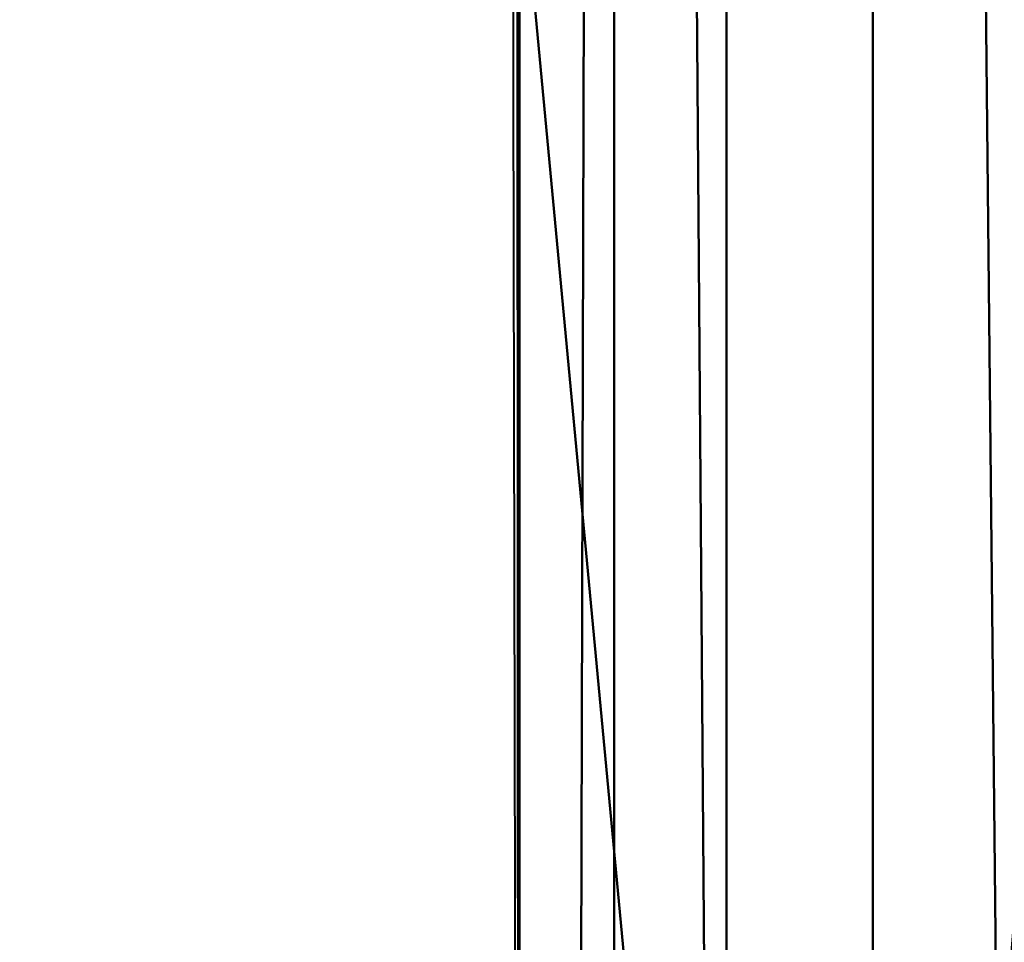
# Model space of a CAD drawing. Header units: millimetres. Extents: x -71 to 26, y -124 to 44.
# Tile 6 of 256: x -22.74 to -19.96, y -36.62 to -34.01. Entities that reach past the tile are written whole.
import ezdxf

# ---------------------------------------------------------------- set-up
doc = ezdxf.new("R2010")
doc.units = ezdxf.units.MM
doc.layers.add('A-GENM', color=13, linetype='Continuous', lineweight=30)

# ---------------------------------------------------------------- blocks, each defined once
blk = doc.blocks.new('FFAS1M_MODEL - FFAS1M_MODEL-3570-View 1')
at = {"layer": 'A-GENM', "lineweight": 40}
mesh = blk.add_polyface(dxfattribs=at)
corners = [(21.329, -100.966, 104.9351), (20.9458, -105.4778, 104.9351), (19.856, -109.5015, 104.9351), (18.1497, -113.0258, 104.9351), (15.9167, -116.0392, 104.9351), (13.2471, -118.5304, 104.9351), (10.2306, -120.4878, 104.9351), (6.9573, -121.9001, 104.9351), (3.5172, -122.7559, 104.9351), (0, -123.0437, 104.9351), (-3.5172, -122.7559, 104.9351), (-6.9573, -121.9001, 104.9351), (-10.2306, -120.4878, 104.9351), (-13.2471, -118.5304, 104.9351), (-15.9167, -116.0392, 104.9351), (-18.1497, -113.0258, 104.9351), (-19.856, -109.5015, 104.9351), (-20.9458, -105.4778, 104.9351), (-21.329, -100.966, 104.9351), (-21.329, -42.873, 104.9351), (-21.329, -2.4281, 104.9351), (-20.6022, 3.0922, 104.9351), (-18.4715, 8.2364, 104.9351), (-15.0819, 12.6538, 104.9351), (-10.6645, 16.0433, 104.9351), (-5.5204, 18.1741, 104.9351), (0, 18.9009, 104.9351), (5.5204, 18.1741, 104.9351), (10.6645, 16.0433, 104.9351), (15.0819, 12.6538, 104.9351), (18.4715, 8.2364, 104.9351), (20.6022, 3.0922, 104.9351), (21.329, -2.4281, 104.9351), (21.329, -42.873, 104.9351)]
mesh.append_faces([[corners[k] for k in face] for face in [(5, 2, 3, 4), (27, 25, 26)]], dxfattribs={"vtx0": -1})
mesh.append_faces([[corners[k] for k in face] for face in [(9, 1, 8)]], dxfattribs={"vtx0": -1, "vtx1": -1})
mesh.append_faces([[corners[k] for k in face] for face in [(17, 10, 11, 16), (30, 22, 23, 29), (28, 24, 25, 27), (29, 23, 24, 28), (17, 0, 1), (22, 30, 31)]], dxfattribs={"vtx0": -1, "vtx2": -1})
mesh.append_faces([[corners[k] for k in face] for face in [(12, 13, 16, 11), (18, 19, 0, 17), (6, 7, 2, 5)]], dxfattribs={"vtx1": -1, "vtx2": -1})
mesh.append_faces([[corners[k] for k in face] for face in [(9, 10, 17, 1)]], dxfattribs={"vtx1": -1, "vtx2": -1, "vtx3": -1})
mesh.append_faces([[corners[k] for k in face] for face in [(20, 21, 32, 33), (21, 22, 31, 32), (19, 20, 33, 0), (7, 8, 1, 2)]], dxfattribs={"vtx1": -1, "vtx3": -1})
mesh.append_faces([[corners[k] for k in face] for face in [(13, 14, 15, 16)]], dxfattribs={"vtx3": -1})
mesh = blk.add_polyface(dxfattribs=at)
corners = [(21.329, -63.2028, 139.9543), (21.329, -71.3983, 139.9543), (21.0487, -73.7299, 139.9543), (20.2516, -75.9007, 139.9543), (19.0034, -77.8804, 139.9543), (17.37, -79.6388, 139.9543), (15.417, -81.1454, 139.9543), (13.2103, -82.3701, 139.9543), (10.8155, -83.2823, 139.9543), (8.2985, -83.8519, 139.9543), (5.7249, -84.0485, 139.9543), (0, -84.0485, 139.9543), (-5.7249, -84.0485, 139.9543), (-8.2985, -83.8519, 139.9543), (-10.8155, -83.2823, 139.9543), (-13.2103, -82.3701, 139.9543), (-15.417, -81.1454, 139.9543), (-17.37, -79.6388, 139.9543), (-19.0034, -77.8804, 139.9543), (-20.2516, -75.9007, 139.9543), (-21.0487, -73.7299, 139.9543), (-21.329, -71.3983, 139.9543), (-21.329, -63.2028, 139.9543), (-21.329, -3.2873, 139.9543), (-20.6022, 2.233, 139.9543), (-18.4715, 7.3772, 139.9543), (-15.0819, 11.7946, 139.9543), (-10.6645, 15.1841, 139.9543), (-5.5204, 17.3149, 139.9543), (0, 18.0417, 139.9543), (5.5204, 17.3149, 139.9543), (10.6645, 15.1841, 139.9543), (15.0819, 11.7946, 139.9543), (18.4715, 7.3772, 139.9543), (20.6022, 2.233, 139.9543), (21.329, -3.2873, 139.9543)]
mesh.append_faces([[corners[k] for k in face] for face in [(21, 19, 20), (30, 28, 29)]], dxfattribs={"vtx0": -1})
mesh.append_faces([[corners[k] for k in face] for face in [(8, 1, 7)]], dxfattribs={"vtx0": -1, "vtx1": -1})
mesh.append_faces([[corners[k] for k in face] for face in [(22, 11, 12, 21), (33, 25, 26, 32), (31, 27, 28, 30), (32, 26, 27, 31), (25, 33, 34)]], dxfattribs={"vtx0": -1, "vtx2": -1})
mesh.append_faces([[corners[k] for k in face] for face in [(21, 17, 18, 19), (21, 12, 13, 14), (21, 14, 15, 16), (1, 5, 6, 7), (1, 3, 4, 5)]], dxfattribs={"vtx0": -1, "vtx3": -1})
mesh.append_faces([[corners[k] for k in face] for face in [(2, 3, 1)]], dxfattribs={"vtx1": -1})
mesh.append_faces([[corners[k] for k in face] for face in [(16, 17, 21), (9, 10, 1, 8)]], dxfattribs={"vtx1": -1, "vtx2": -1})
mesh.append_faces([[corners[k] for k in face] for face in [(22, 23, 0, 11)]], dxfattribs={"vtx1": -1, "vtx2": -1, "vtx3": -1})
mesh.append_faces([[corners[k] for k in face] for face in [(24, 25, 34, 35), (23, 24, 35, 0), (0, 1, 10, 11)]], dxfattribs={"vtx1": -1, "vtx3": -1})
mesh = blk.add_polyface(dxfattribs=at)
corners = [(-21.329, -42.873, 104.9351), (-21.329, -2.4281, 104.9351), (-17.2555, 10.1087, 104.9351), (-6.591, 17.857, 104.9351), (6.591, 17.857, 104.9351), (17.2555, 10.1087, 104.9351), (21.329, -2.4281, 104.9351), (21.329, -42.873, 104.9351)]
mesh.append_faces([[corners[k] for k in face] for face in [(3, 4, 1, 2)]], dxfattribs={"vtx1": -1})
mesh.append_faces([[corners[k] for k in face] for face in [(5, 6, 1, 4)]], dxfattribs={"vtx1": -1, "vtx2": -1})
mesh.append_faces([[corners[k] for k in face] for face in [(6, 7, 0, 1)]], dxfattribs={"vtx3": -1})
mesh = blk.add_polyface(dxfattribs=at)
corners = [(0, -25, 64.5061), (-11.3717, -21.571, 64.5061), (-19.6963, -12.9667, 64.5061), (-22.7433, -1.4926, 64.5061), (-22.5145, -1.7299, 70.2334), (-22.2014, -2.9349, 75.2178), (-21.8432, -6.6931, 79.1879), (-21.5344, -14.5053, 82.24), (-21.3626, -26.9548, 84.6788), (-21.329, -42.873, 86.8559), (-20.4503, -42.873, 84.7346), (-18.329, -42.873, 83.856), (0, -42.873, 83.8559), (0, -34.6837, 82.3281), (0, -28.8068, 79.1942), (0, -25.7767, 74.665), (0.0001, -24.8802, 70.0087), (0, -24.9289, 66.5224), (-13.0479, -21.9777, 77.7425), (-9.1645, -42.873, 83.856), (-8.2823, -23.09, 72.7504), (-19.1904, -12.9551, 74.8795), (-6.5116, -30.3634, 80.9972), (-17.8942, -24.5567, 80.9674), (-19.5202, -31.5916, 82.5653), (-5.9304, -23.8341, 68.2884), (-13.2699, -19.9837, 68.6014), (-21.4148, -8.1581, 71.5132), (-4.5823, -42.873, 83.856), (-4.724, -26.2452, 77.1395), (-20.1014, -14.6019, 78.6323), (-18.2185, -14.6808, 70.0344), (-13.7468, -42.873, 83.856), (-11.6982, -30.8875, 81.8073), (-16.1214, -34.3211, 82.6845), (-21.2198, -7.2296, 64.5061), (-5.6858, -23.2855, 64.5061), (-21.3492, -33.3006, 85.5467), (-16.6435, -19.4128, 78.606), (-20.5558, -21.8448, 81.5371), (-14.6481, -18.5914, 73.0994), (-14.828, -27.6025, 81.2847), (-3.8275, -24.6388, 72.3734), (-21.3462, -8.4702, 75.854), (-20.8513, -10.3269, 67.7784), (-8.6538, -22.942, 66.1551), (-2.9554, -31.1431, 80.9878), (-4.5425, -35.7548, 82.6873), (-7.7888, -35.7212, 82.7525), (-22.1804, -5.9096, 68.2057), (-4.2775, -24.4109, 65.9162), (-2.2911, -42.873, 83.856), (0, -37.9484, 82.9372), (-2.2056, -36.0939, 82.7319), (-13.1716, -25.1513, 80.0542), (-9.8677, -26.6378, 79.7306), (-9.884, -23.3147, 76.2754), (-13.5551, -34.3218, 82.6318), (-11.4556, -42.873, 83.856), (-10.3451, -36.7935, 82.9945), (-18.8139, -14.226, 67.1757), (-15.534, -17.2688, 64.5061), (-16.2916, -17.3333, 67.9273), (-13.7229, -19.8714, 66.132), (-15.7107, -17.619, 70.4471), (-13.0728, -19.9474, 71.0588), (-9.7275, -22.1887, 69.5944), (-11.7373, -21.1483, 73.7363), (-13.4078, -20.2323, 75.401), (-16.5031, -16.963, 75.3624), (-17.8787, -14.8395, 72.8614), (-19.8515, -11.7821, 71.6732), (-7.4841, -26.3475, 78.5412), (-7.2867, -24.637, 76.0906), (-5.3079, -24.7734, 74.556), (-2.6456, -25.8696, 75.5657), (-2.3038, -27.6146, 78.1902), (0, -24.9045, 68.2656), (-2.9429, -24.5476, 69.0509), (-3.4699, -24.5008, 67.2511), (-22.3579, -2.3324, 72.7256), (-22.0302, -5.4951, 73.2626), (-22.1623, -5.3568, 70.8039), (-16.0379, -42.873, 83.856), (-18.3077, -19.2055, 79.4714), (-18.5892, -15.8359, 77.828), (-20.2015, -12.0475, 76.8373), (-21.3147, -10.2448, 78.228), (0, -25.3284, 72.3369), (-6.8734, -42.873, 83.856), (0, -24.9644, 65.5143), (-14.6599, -21.4988, 78.6286), (-9.3484, -30.9752, 81.5978), (-17.6152, -15.1177, 64.5061), (-17.0343, -16.6813, 66.1491), (-13.4528, -19.4199, 64.5061), (-8.6562, -22.8231, 67.7339)]
mesh.append_faces([[corners[k] for k in face] for face in [(10, 37, 9)]], dxfattribs={"vtx0": -1})
mesh.append_faces([[corners[k] for k in face] for face in [(4, 49, 3), (8, 39, 7), (3, 49, 35), (80, 82, 4), (7, 87, 6), (93, 94, 61)]], dxfattribs={"vtx0": -1, "vtx1": -1})
mesh.append_faces([[corners[k] for k in face] for face in [(11, 34, 24), (27, 82, 81), (55, 18, 54), (64, 26, 62), (85, 30, 84), (25, 20, 42), (56, 72, 73), (8, 24, 39), (36, 45, 50), (65, 66, 26), (39, 24, 23), (7, 39, 30), (21, 70, 71), (87, 7, 30), (29, 22, 46), (48, 89, 47), (75, 76, 15), (24, 37, 10), (25, 79, 50), (41, 34, 57), (46, 53, 13), (59, 57, 58), (65, 26, 64), (66, 96, 26), (16, 78, 42), (62, 60, 31), (27, 44, 49), (75, 42, 74), (55, 56, 18), (84, 23, 41), (30, 85, 86), (68, 40, 69), (44, 60, 2), (24, 34, 23), (41, 54, 91), (41, 57, 33), (31, 60, 44), (41, 23, 34), (68, 69, 18), (39, 23, 84), (69, 70, 21), (56, 67, 68), (54, 41, 33), (84, 41, 38), (20, 73, 74), (86, 87, 30), (27, 43, 21), (49, 44, 35), (44, 27, 71), (45, 1, 63), (47, 46, 22), (47, 22, 48), (92, 22, 55), (33, 57, 59), (81, 82, 80), (25, 50, 45), (53, 51, 52), (46, 47, 53), (51, 53, 47), (33, 92, 55), (91, 54, 18), (33, 55, 54), (55, 72, 56), (55, 22, 72), (20, 65, 67), (34, 32, 57), (19, 48, 59), (92, 59, 48), (62, 31, 64), (63, 62, 26), (61, 94, 63), (94, 60, 62), (60, 94, 93), (45, 63, 26), (70, 64, 31), (64, 40, 65), (67, 65, 40), (66, 65, 20), (20, 25, 66), (96, 66, 25), (68, 67, 40), (20, 67, 56), (40, 64, 70), (56, 68, 18), (85, 69, 21), (69, 38, 91), (40, 70, 69), (71, 70, 31), (44, 71, 31), (21, 71, 27), (22, 29, 72), (73, 72, 29), (74, 73, 29), (20, 56, 73), (75, 74, 29), (20, 74, 42), (75, 29, 76), (29, 46, 76), (46, 14, 76), (25, 78, 79), (42, 78, 25), (77, 79, 78), (17, 50, 79), (27, 49, 82), (5, 43, 81), (43, 27, 81), (49, 4, 82), (85, 84, 38), (39, 84, 30), (69, 85, 38), (86, 21, 43), (21, 86, 85), (87, 43, 6), (43, 87, 86), (15, 42, 75), (69, 91, 18), (41, 91, 38), (59, 92, 33), (22, 92, 48), (63, 94, 62), (25, 45, 96), (26, 96, 45)]], dxfattribs={"vtx0": -1, "vtx1": -1, "vtx2": -1})
mesh.append_faces([[corners[k] for k in face] for face in [(44, 2, 35), (50, 0, 36), (78, 16, 77), (53, 52, 13), (57, 32, 58), (48, 19, 89)]], dxfattribs={"vtx0": -1, "vtx2": -1})
mesh.append_faces([[corners[k] for k in face] for face in [(47, 89, 28, 51), (34, 11, 83, 32), (42, 15, 88, 16), (63, 1, 95, 61)]], dxfattribs={"vtx0": -1, "vtx3": -1})
mesh.append_faces([[corners[k] for k in face] for face in [(5, 6, 43), (10, 11, 24), (80, 5, 81), (13, 14, 46), (36, 1, 45), (8, 37, 24), (14, 15, 76), (90, 0, 50, 17), (58, 19, 59), (77, 17, 79), (93, 2, 60)]], dxfattribs={"vtx1": -1, "vtx2": -1})
mesh.append_faces([[corners[k] for k in face] for face in [(51, 12, 52)]], dxfattribs={"vtx2": -1})
mesh = blk.add_polyface(dxfattribs=at)
corners = [(-21.329, -2.4281, 106.8182), (-21.329, -2.4281, 104.9351), (-21.329, -42.873, 104.9351), (-21.329, -100.966, 104.9351), (-21.329, -100.966, 106.8182)]
mesh.append_faces([[corners[k] for k in face] for face in [(0, 1, 2)]], dxfattribs={"vtx2": -1})
mesh.append_faces([[corners[k] for k in face] for face in [(2, 3, 4, 0)]], dxfattribs={"vtx3": -1})
mesh = blk.add_polyface(dxfattribs=at)
corners = [(-21.329, -2.4281, 106.8182), (-21.329, -100.966, 106.8182), (-21.061, -100.966, 107.8182), (-20.3291, -100.966, 108.5502), (-19.329, -100.966, 108.8182), (-19.329, -2.4281, 108.8182), (-20.329, -2.4281, 108.5502), (-21.0611, -2.4281, 107.8182)]
mesh.append_faces([[corners[k] for k in face] for face in [(3, 6, 7)]], dxfattribs={"vtx0": -1, "vtx2": -1})
mesh.append_faces([[corners[k] for k in face] for face in [(5, 6, 4)]], dxfattribs={"vtx1": -1})
mesh.append_faces([[corners[k] for k in face] for face in [(1, 2, 7), (2, 3, 7), (3, 4, 6)]], dxfattribs={"vtx1": -1, "vtx2": -1})
mesh.append_faces([[corners[k] for k in face] for face in [(7, 0, 1)]], dxfattribs={"vtx2": -1})
mesh = blk.add_polyface(dxfattribs=at)
corners = [(-21.329, -3.2873, 141), (-21.329, -3.2873, 139.9543), (-21.329, -63.2028, 139.9543), (-21.329, -63.2028, 141)]
mesh.append_faces([[corners[k] for k in face] for face in [(0, 1, 2, 3)]])
mesh = blk.add_polyface(dxfattribs=at)
corners = [(-19.329, -63.2028, 143), (-19.329, -3.2873, 143), (-20.7432, -3.2873, 142.4142), (-21.329, -3.2873, 141), (-21.329, -63.2028, 141), (-20.7432, -63.2028, 142.4142)]
mesh.append_faces([[corners[k] for k in face] for face in [(0, 1, 2, 5), (3, 4, 5, 2)]], dxfattribs={"vtx2": -1})
mesh = blk.add_polyface(dxfattribs=at)
corners = [(-21.329, -33.7401, 103.9701), (-21.3291, -33.9325, 103.0674), (-21.3291, -33.2169, 102.9983), (-21.3295, -33.3341, 100.1038), (-21.3293, -33.7394, 100.8099), (-21.3293, -33.8822, 100.144), (-21.3301, -33.7419, 96.4196), (-21.33, -34.1238, 95.9626), (-21.3304, -33.5378, 95.6715), (-21.3308, -33.3422, 94.9205), (-21.3302, -34.0433, 95.213), (-21.3335, -33.6595, 88.1323), (-21.3326, -34.3487, 88.0036), (-21.3338, -33.8067, 87.4075), (-21.3312, -34.2925, 91.042), (-21.3319, -33.6604, 90.9805), (-21.3313, -33.9819, 91.7048), (-21.3307, -33.767, 94.3116), (-21.3296, -33.9366, 98.2865), (-21.3297, -33.5599, 98.5476), (-21.3294, -34.2616, 98.8163), (-21.3291, -34.2173, 102.3416), (-21.3291, -33.8062, 102.4499), (-21.329, -33.8793, 104.9351), (-21.329, -34.2518, 104.9351), (-21.329, -33.3953, 104.309), (-21.3292, -34.3076, 100.7294), (-21.3292, -33.5649, 101.6598), (-21.3291, -34.156, 101.4948), (-21.3296, -33.5292, 99.4752), (-21.3294, -34.0549, 99.3709), (-21.3302, -34.2039, 94.6967), (-21.3296, -34.2487, 97.3902), (-21.33, -33.6473, 97.2096), (-21.3327, -33.9322, 88.7325), (-21.331, -33.9413, 92.7594), (-21.331, -34.1377, 92.2886), (-21.3316, -33.5921, 92.0559), (-21.3349, -33.6399, 86.4444), (-21.3337, -34.3545, 86.4343), (-21.3349, -34.0022, 85.6937), (-21.3331, -34.4007, 87.1953), (-21.3374, -33.4492, 85.6124), (-21.3317, -33.157, 92.8841), (-21.3308, -33.8185, 93.5909), (-21.3315, -34.2947, 90.3786), (-21.3326, -33.4296, 90.0743), (-21.3327, -33.7184, 89.2333), (-21.3321, -34.0024, 89.8097), (-21.3292, -33.362, 102.3076)]
mesh.append_faces([[corners[k] for k in face] for face in [(0, 1, 2), (3, 4, 5), (6, 7, 8), (9, 8, 10), (11, 12, 13), (14, 15, 16), (9, 10, 17), (18, 19, 20), (1, 21, 22), (25, 23, 0), (26, 5, 4), (27, 21, 28), (27, 28, 4), (29, 5, 30), (19, 29, 30), (19, 30, 20), (8, 7, 10), (31, 17, 10), (32, 6, 33), (18, 32, 33), (34, 12, 11), (35, 36, 37), (38, 39, 40), (41, 38, 13), (37, 36, 16), (43, 44, 35), (15, 45, 46), (47, 46, 48), (46, 45, 48), (27, 22, 21), (49, 1, 22)]], dxfattribs={"vtx0": -1, "vtx1": -1, "vtx2": -1})
mesh.append_faces([[corners[k] for k in face] for face in [(0, 23, 24), (38, 40, 42)]], dxfattribs={"vtx0": -1, "vtx2": -1})
mesh = blk.add_polyface(dxfattribs=at)
corners = [(-21.3315, -34.2947, 90.3786), (-21.3315, -34.5143, 89.8211), (-21.3321, -34.0024, 89.8097), (-21.33, -34.1238, 95.9626), (-21.3297, -34.2692, 96.638), (-21.3295, -34.7149, 96.4179), (-21.3294, -34.0549, 99.3709), (-21.3293, -33.8822, 100.144), (-21.3292, -34.4029, 100.0366), (-21.3291, -33.9325, 103.0674), (-21.329, -34.6469, 103.1357), (-21.3291, -34.2173, 102.3416), (-21.3293, -33.7394, 100.8099), (-21.3291, -34.156, 101.4948), (-21.3292, -34.3076, 100.7294), (-21.3301, -33.7419, 96.4196), (-21.3296, -34.2487, 97.3902), (-21.3303, -34.4336, 93.75), (-21.3307, -33.767, 94.3116), (-21.3302, -34.2039, 94.6967), (-21.329, -34.4448, 104.0327), (-21.329, -34.7371, 101.9339), (-21.329, -33.7401, 103.9701), (-21.3292, -34.5632, 99.4492), (-21.3308, -33.8185, 93.5909), (-21.3297, -34.6716, 95.7603), (-21.3302, -34.0433, 95.213), (-21.3312, -34.2925, 91.042), (-21.3313, -33.9819, 91.7048), (-21.3304, -34.8359, 92.0316), (-21.3327, -33.7184, 89.2333), (-21.3319, -34.4708, 88.9477), (-21.3327, -33.9322, 88.7325), (-21.3338, -33.8067, 87.4075), (-21.3326, -34.3487, 88.0036), (-21.3331, -34.4007, 87.1953), (-21.3349, -34.0022, 85.6937), (-21.3337, -34.3545, 86.4343), (-21.3345, -34.5566, 85.7663), (-21.331, -34.1377, 92.2886), (-21.3305, -34.4234, 92.8261), (-21.331, -33.9413, 92.7594), (-21.3294, -34.2616, 98.8163), (-21.3294, -34.3819, 98.2002), (-21.3296, -33.9366, 98.2865), (-21.3319, -33.6604, 90.9805), (-21.3291, -34.5657, 101.3139), (-21.329, -34.2518, 104.9351), (-21.3299, -34.6889, 94.7658), (-21.3349, -33.6399, 86.4444)]
mesh.append_faces([[corners[k] for k in face] for face in [(36, 37, 38)]], dxfattribs={"vtx0": -1, "vtx1": -1})
mesh.append_faces([[corners[k] for k in face] for face in [(0, 1, 2), (3, 4, 5), (6, 7, 8), (9, 10, 11), (12, 13, 14), (4, 15, 16), (17, 18, 19), (9, 20, 10), (21, 13, 11), (20, 9, 22), (8, 7, 14), (23, 6, 8), (24, 18, 17), (4, 3, 15), (25, 26, 3), (27, 28, 29), (30, 1, 31), (32, 30, 31), (33, 34, 35), (29, 28, 39), (40, 39, 41), (42, 43, 44), (23, 42, 6), (16, 44, 43), (0, 45, 27), (17, 40, 41), (13, 46, 14), (17, 41, 24), (2, 1, 30), (22, 47, 20), (26, 48, 19), (34, 32, 31), (49, 35, 37)]], dxfattribs={"vtx0": -1, "vtx1": -1, "vtx2": -1})
mesh = blk.add_polyface(dxfattribs=at)
corners = [(-21.33, -34.1238, 95.9626), (-21.3295, -34.7149, 96.4179), (-21.3297, -34.6716, 95.7603), (-21.3303, -34.4336, 93.75), (-21.3302, -34.7711, 93.3125), (-21.3305, -34.4234, 92.8261), (-21.3331, -34.4007, 87.1953), (-21.3326, -34.3487, 88.0036), (-21.332, -34.9856, 87.7367), (-21.3312, -34.2925, 91.042), (-21.3305, -34.9802, 91.4446), (-21.3308, -34.8585, 90.6782), (-21.3294, -34.2616, 98.8163), (-21.3292, -34.5632, 99.4492), (-21.3292, -34.7728, 98.8569), (-21.329, -34.4448, 104.0327), (-21.329, -34.8089, 103.7648), (-21.329, -34.6469, 103.1357), (-21.329, -34.8931, 102.6162), (-21.3291, -34.2173, 102.3416), (-21.329, -34.7371, 101.9339), (-21.3291, -34.5657, 101.3139), (-21.3291, -34.156, 101.4948), (-21.3291, -34.8726, 100.6435), (-21.3292, -34.4029, 100.0366), (-21.3292, -34.3076, 100.7294), (-21.3296, -34.2487, 97.3902), (-21.3293, -34.7282, 97.7043), (-21.3294, -34.7347, 97.0716), (-21.3297, -34.2692, 96.638), (-21.3299, -34.6889, 94.7658), (-21.3302, -34.0433, 95.213), (-21.3291, -34.8478, 99.9994), (-21.3294, -34.3819, 98.2002), (-21.3292, -35.0184, 98.2938), (-21.3298, -35.0412, 93.9561), (-21.3315, -34.2947, 90.3786), (-21.3315, -34.5143, 89.8211), (-21.3337, -34.3545, 86.4343), (-21.3323, -35.149, 86.8225), (-21.3345, -34.5566, 85.7663), (-21.3319, -34.4708, 88.9477), (-21.3315, -35.0071, 88.6907), (-21.3311, -35.0527, 89.4358), (-21.3304, -34.8359, 92.0316), (-21.3302, -34.8576, 92.6823), (-21.331, -34.1377, 92.2886), (-21.329, -34.2518, 104.9351), (-21.329, -34.6243, 104.9351), (-21.329, -34.9764, 104.3454), (-21.3302, -34.2039, 94.6967)]
mesh.append_faces([[corners[k] for k in face] for face in [(0, 1, 2), (3, 4, 5), (6, 7, 8), (9, 10, 11), (12, 13, 14), (15, 16, 17), (18, 19, 17), (20, 21, 22), (23, 24, 25), (26, 27, 28), (21, 23, 25), (29, 26, 28), (30, 31, 2), (32, 13, 24), (12, 14, 33), (23, 32, 24), (29, 28, 1), (27, 33, 34), (30, 35, 3), (11, 36, 9), (36, 11, 37), (38, 39, 40), (7, 41, 42), (37, 43, 41), (9, 44, 10), (45, 5, 4), (45, 44, 46), (46, 5, 45), (33, 27, 26), (15, 48, 49), (19, 18, 20), (3, 50, 30), (39, 38, 6)]], dxfattribs={"vtx0": -1, "vtx1": -1, "vtx2": -1})
mesh.append_faces([[corners[k] for k in face] for face in [(15, 47, 48)]], dxfattribs={"vtx0": -1, "vtx2": -1})
mesh = blk.add_polyface(dxfattribs=at)
corners = [(-21.3292, -34.5632, 99.4492), (-21.3291, -35.0701, 99.5181), (-21.3292, -34.7728, 98.8569), (-21.3291, -34.8478, 99.9994), (-21.329, -34.9764, 104.3454), (-21.329, -35.2524, 103.9793), (-21.329, -34.8089, 103.7648), (-21.3294, -35.1706, 96.1624), (-21.3297, -34.6716, 95.7603), (-21.3295, -34.7149, 96.4179), (-21.3298, -35.0412, 93.9561), (-21.3299, -34.6889, 94.7658), (-21.3296, -35.1751, 94.7889), (-21.3292, -35.0184, 98.2938), (-21.329, -35.413, 99.0293), (-21.3291, -35.3274, 97.6194), (-21.3294, -34.7347, 97.0716), (-21.3293, -34.7282, 97.7043), (-21.3303, -34.4336, 93.75), (-21.3302, -34.7711, 93.3125), (-21.33, -35.3434, 92.4099), (-21.3304, -34.8359, 92.0316), (-21.3302, -34.8576, 92.6823), (-21.3307, -35.259, 90.1842), (-21.3315, -34.5143, 89.8211), (-21.3308, -34.8585, 90.6782), (-21.3291, -34.8726, 100.6435), (-21.329, -35.2934, 100.2562), (-21.329, -35.345, 102.9991), (-21.329, -34.8931, 102.6162), (-21.329, -34.6469, 103.1357), (-21.329, -34.6243, 104.9351), (-21.329, -34.9968, 104.9351), (-21.329, -35.3693, 104.9351), (-21.329, -35.0255, 101.3867), (-21.3291, -34.5657, 101.3139), (-21.329, -34.7371, 101.9339), (-21.329, -35.3252, 102.1509), (-21.3295, -35.1237, 95.4634), (-21.3294, -34.3819, 98.2002), (-21.3293, -35.1989, 96.8435), (-21.3297, -35.5755, 93.1002), (-21.3305, -34.9802, 91.4446), (-21.3311, -35.0527, 89.4358), (-21.3326, -34.3487, 88.0036), (-21.3315, -35.0071, 88.6907), (-21.332, -34.9856, 87.7367), (-21.3323, -35.149, 86.8225), (-21.3331, -34.4007, 87.1953), (-21.3319, -34.4708, 88.9477), (-21.329, -34.4448, 104.0327), (-21.3342, -35.111, 85.839), (-21.3345, -34.5566, 85.7663)]
mesh.append_faces([[corners[k] for k in face] for face in [(0, 1, 2), (3, 1, 0), (4, 5, 6), (7, 8, 9), (10, 11, 12), (13, 2, 14), (15, 16, 17), (18, 10, 19), (20, 21, 22), (23, 24, 25), (3, 26, 27), (28, 29, 30), (30, 6, 28), (34, 35, 36), (37, 34, 36), (37, 36, 29), (7, 38, 8), (13, 39, 2), (1, 3, 27), (40, 9, 16), (9, 40, 7), (11, 8, 38), (41, 22, 19), (21, 20, 42), (23, 43, 24), (44, 45, 46), (46, 47, 48), (43, 45, 49), (26, 35, 34), (15, 17, 13), (38, 12, 11), (50, 4, 6)]], dxfattribs={"vtx0": -1, "vtx1": -1, "vtx2": -1})
mesh.append_faces([[corners[k] for k in face] for face in [(47, 51, 52)]], dxfattribs={"vtx0": -1, "vtx2": -1})
mesh.append_faces([[corners[k] for k in face] for face in [(4, 31, 32, 33)]], dxfattribs={"vtx0": -1, "vtx3": -1})
mesh = blk.add_polyface(dxfattribs=at)
corners = [(-21.3291, -35.0701, 99.5181), (-21.329, -35.2934, 100.2562), (-21.3289, -35.6181, 99.7521), (-21.329, -34.9764, 104.3454), (-21.329, -35.3693, 104.9351), (-21.329, -35.2524, 103.9793), (-21.329, -35.0255, 101.3867), (-21.329, -35.4385, 101.0088), (-21.3291, -34.8726, 100.6435), (-21.3297, -35.5755, 93.1002), (-21.33, -35.3434, 92.4099), (-21.3302, -34.8576, 92.6823), (-21.3302, -35.4809, 91.0564), (-21.3305, -34.9802, 91.4446), (-21.3299, -35.717, 91.8313), (-21.3308, -34.8585, 90.6782), (-21.3308, -35.6239, 89.0361), (-21.3315, -35.0071, 88.6907), (-21.3311, -35.0527, 89.4358), (-21.329, -35.3252, 102.1509), (-21.329, -35.6991, 101.8097), (-21.329, -35.413, 99.0293), (-21.329, -35.6554, 98.4336), (-21.3292, -35.0184, 98.2938), (-21.3291, -35.3274, 97.6194), (-21.3293, -35.1989, 96.8435), (-21.3291, -35.6537, 96.5872), (-21.3294, -35.1706, 96.1624), (-21.3292, -34.7728, 98.8569), (-21.3294, -34.7347, 97.0716), (-21.329, -35.6699, 97.2218), (-21.3292, -35.6372, 95.8951), (-21.3295, -35.1237, 95.4634), (-21.3296, -35.1751, 94.7889), (-21.3293, -35.5953, 95.199), (-21.3298, -35.0412, 93.9561), (-21.3294, -35.545, 94.4825), (-21.3295, -35.5961, 93.7905), (-21.3302, -34.7711, 93.3125), (-21.3307, -35.259, 90.1842), (-21.332, -34.9856, 87.7367), (-21.3311, -35.5011, 88.353), (-21.3313, -35.654, 87.7438), (-21.3323, -35.149, 86.8225), (-21.3319, -35.6347, 86.5312), (-21.3342, -35.111, 85.839), (-21.3303, -35.9216, 89.7643), (-21.329, -34.8931, 102.6162), (-21.329, -35.345, 102.9991), (-21.329, -34.8089, 103.7648)]
mesh.append_faces([[corners[k] for k in face] for face in [(0, 1, 2), (3, 4, 5), (6, 7, 8), (9, 10, 11), (12, 13, 14), (15, 13, 12), (16, 17, 18), (6, 19, 20), (8, 7, 1), (21, 0, 2), (21, 22, 23), (24, 23, 22), (25, 26, 27), (21, 28, 0), (29, 24, 25), (30, 25, 24), (27, 31, 32), (33, 32, 34), (35, 36, 37), (33, 34, 36), (37, 9, 38), (13, 10, 14), (15, 12, 39), (40, 41, 42), (43, 44, 45), (17, 16, 41), (43, 40, 42), (17, 41, 40), (18, 39, 46), (38, 35, 37), (19, 47, 48), (35, 33, 36), (6, 20, 7), (48, 49, 5)]], dxfattribs={"vtx0": -1, "vtx1": -1, "vtx2": -1})
mesh = blk.add_polyface(dxfattribs=at)
corners = [(-21.3296, -35.9279, 92.6368), (-21.3299, -35.717, 91.8313), (-21.33, -35.3434, 92.4099), (-21.3293, -35.5953, 95.199), (-21.3292, -35.6372, 95.8951), (-21.329, -36.138, 95.6214), (-21.3289, -36.019, 99.2003), (-21.329, -35.6554, 98.4336), (-21.329, -35.413, 99.0293), (-21.3295, -35.1237, 95.4634), (-21.3291, -35.3274, 97.6194), (-21.3289, -35.9588, 97.8039), (-21.3297, -35.5755, 93.1002), (-21.3295, -35.5961, 93.7905), (-21.3293, -36.0998, 93.5109), (-21.3294, -35.545, 94.4825), (-21.3292, -36.1215, 94.2324), (-21.3311, -35.5011, 88.353), (-21.3308, -35.6239, 89.0361), (-21.3305, -36.0792, 88.6772), (-21.3303, -35.9216, 89.7643), (-21.3307, -35.259, 90.1842), (-21.33, -36.0812, 90.5164), (-21.3289, -36.1222, 101.5658), (-21.3289, -35.8375, 100.581), (-21.329, -35.4385, 101.0088), (-21.329, -35.7228, 103.9284), (-21.329, -35.8256, 103.2919), (-21.329, -35.345, 102.9991), (-21.329, -35.8976, 102.4633), (-21.329, -35.3252, 102.1509), (-21.329, -35.2934, 100.2562), (-21.3289, -35.6181, 99.7521), (-21.329, -35.6991, 101.8097), (-21.3291, -36.0664, 94.9222), (-21.3294, -35.1706, 96.1624), (-21.3291, -35.6537, 96.5872), (-21.3302, -35.4809, 91.0564), (-21.3297, -36.1445, 91.3063), (-21.3319, -35.6347, 86.5312), (-21.3315, -35.6529, 87.157), (-21.3312, -36.1215, 86.9762), (-21.3311, -35.0527, 89.4358), (-21.3313, -35.654, 87.7438), (-21.3323, -35.149, 86.8225), (-21.3293, -35.1989, 96.8435), (-21.329, -35.6699, 97.2218), (-21.329, -35.2524, 103.9793), (-21.329, -35.3693, 104.9351), (-21.329, -35.7418, 104.9351), (-21.3334, -36.2199, 85.9842), (-21.3338, -35.6655, 85.9116), (-21.3342, -35.111, 85.839)]
mesh.append_faces([[corners[k] for k in face] for face in [(0, 1, 2), (3, 4, 5), (6, 7, 8), (3, 9, 4), (10, 7, 11), (12, 13, 14), (15, 16, 13), (17, 18, 19), (20, 21, 22), (23, 24, 25), (26, 27, 28), (28, 29, 30), (24, 31, 25), (31, 24, 32), (30, 29, 33), (6, 8, 32), (15, 3, 34), (4, 35, 36), (2, 12, 0), (37, 1, 38), (39, 40, 41), (37, 22, 21), (20, 18, 42), (17, 19, 43), (40, 44, 43), (45, 46, 36), (10, 11, 46), (27, 29, 28), (26, 28, 47), (23, 25, 33), (49, 26, 47), (44, 40, 39)]], dxfattribs={"vtx0": -1, "vtx1": -1, "vtx2": -1})
mesh.append_faces([[corners[k] for k in face] for face in [(39, 50, 51, 52)]], dxfattribs={"vtx0": -1, "vtx3": -1})
mesh.append_faces([[corners[k] for k in face] for face in [(48, 49, 47)]], dxfattribs={"vtx1": -1, "vtx2": -1})
mesh = blk.add_polyface(dxfattribs=at)
corners = [(-21.3308, -35.6239, 89.0361), (-21.3301, -36.358, 89.3529), (-21.3305, -36.0792, 88.6772), (-21.3312, -36.1215, 86.9762), (-21.3315, -35.6529, 87.157), (-21.3305, -36.4061, 88.0053), (-21.3289, -36.118, 97.0363), (-21.329, -35.6699, 97.2218), (-21.3289, -35.9588, 97.8039), (-21.3293, -35.5953, 95.199), (-21.329, -36.138, 95.6214), (-21.3291, -36.0664, 94.9222), (-21.3288, -36.425, 98.4407), (-21.329, -35.6554, 98.4336), (-21.3289, -36.019, 99.2003), (-21.3289, -36.1543, 100.039), (-21.3289, -35.6181, 99.7521), (-21.3289, -35.8375, 100.581), (-21.329, -36.187, 103.8405), (-21.329, -36.276, 103.1081), (-21.329, -35.8256, 103.2919), (-21.3294, -36.3732, 92.0767), (-21.3297, -36.1445, 91.3063), (-21.3299, -35.717, 91.8313), (-21.3303, -35.9216, 89.7643), (-21.3313, -35.654, 87.7438), (-21.3292, -36.1215, 94.2324), (-21.3293, -36.0998, 93.5109), (-21.3295, -35.5961, 93.7905), (-21.329, -35.7228, 103.9284), (-21.3289, -36.3999, 100.7638), (-21.3289, -36.1222, 101.5658), (-21.3288, -36.5702, 97.495), (-21.329, -35.8976, 102.4633), (-21.329, -35.6991, 101.8097), (-21.3291, -35.6537, 96.5872), (-21.329, -36.1272, 96.3357), (-21.3292, -35.6372, 95.8951), (-21.3294, -35.545, 94.4825), (-21.3297, -35.5755, 93.1002), (-21.3296, -35.9279, 92.6368), (-21.33, -36.0812, 90.5164), (-21.3302, -35.4809, 91.0564), (-21.3298, -36.5608, 90.0665), (-21.3293, -36.5014, 92.7589), (-21.329, -36.245, 104.4211), (-21.329, -35.7418, 104.9351), (-21.329, -36.1143, 104.9351), (-21.329, -36.4868, 104.9351), (-21.3334, -36.2199, 85.9842), (-21.3319, -35.6347, 86.5312)]
mesh.append_faces([[corners[k] for k in face] for face in [(0, 1, 2), (3, 4, 5), (6, 7, 8), (9, 10, 11), (12, 13, 14), (15, 16, 17), (18, 19, 20), (21, 22, 23), (24, 1, 0), (2, 5, 25), (26, 27, 28), (20, 29, 18), (30, 15, 17), (31, 30, 17), (14, 16, 15), (13, 12, 8), (8, 32, 6), (33, 31, 34), (35, 36, 37), (37, 36, 10), (6, 36, 35), (6, 35, 7), (11, 26, 38), (39, 27, 40), (40, 21, 23), (41, 42, 22), (24, 41, 43), (27, 44, 40), (46, 45, 29), (33, 20, 19), (29, 45, 18), (5, 4, 25), (3, 49, 50)]], dxfattribs={"vtx0": -1, "vtx1": -1, "vtx2": -1})
mesh.append_faces([[corners[k] for k in face] for face in [(45, 46, 47, 48)]], dxfattribs={"vtx0": -1, "vtx3": -1})
mesh = blk.add_polyface(dxfattribs=at)
corners = [(-21.329, -36.1272, 96.3357), (-21.3288, -36.5894, 96.8136), (-21.3288, -36.6252, 96.1372), (-21.3289, -36.1543, 100.039), (-21.3289, -36.3999, 100.7638), (-21.3288, -36.896, 100.5388), (-21.3289, -36.1222, 101.5658), (-21.329, -35.8976, 102.4633), (-21.3289, -36.6555, 102.4408), (-21.3294, -36.3732, 92.0767), (-21.3293, -36.8835, 91.754), (-21.3297, -36.1445, 91.3063), (-21.33, -36.0812, 90.5164), (-21.3295, -36.6695, 91.0418), (-21.329, -36.276, 103.1081), (-21.329, -36.187, 103.8405), (-21.329, -36.6572, 103.7397), (-21.3289, -36.5186, 101.4861), (-21.3288, -36.5853, 99.5902), (-21.3289, -36.019, 99.2003), (-21.3288, -36.5781, 99.0137), (-21.3288, -36.425, 98.4407), (-21.3288, -36.5702, 97.495), (-21.3289, -35.9588, 97.8039), (-21.3289, -36.6542, 95.457), (-21.329, -36.138, 95.6214), (-21.3291, -36.0664, 94.9222), (-21.3289, -36.118, 97.0363), (-21.329, -36.5879, 94.7607), (-21.3292, -36.1215, 94.2324), (-21.329, -36.604, 94.1613), (-21.3293, -36.0998, 93.5109), (-21.3293, -36.5014, 92.7589), (-21.3291, -36.7023, 93.5909), (-21.3296, -35.9279, 92.6368), (-21.3298, -36.5608, 90.0665), (-21.3301, -36.358, 89.3529), (-21.3303, -35.9216, 89.7643), (-21.33, -36.6983, 88.8324), (-21.3305, -36.0792, 88.6772), (-21.3305, -36.4061, 88.0053), (-21.3312, -36.1215, 86.9762), (-21.3305, -36.6754, 87.3565), (-21.3308, -36.5976, 86.7092), (-21.3334, -36.2199, 85.9842), (-21.329, -36.6681, 104.3839), (-21.329, -36.245, 104.4211), (-21.329, -36.4868, 104.9351)]
mesh.append_faces([[corners[k] for k in face] for face in [(0, 1, 2), (3, 4, 5), (6, 7, 8), (9, 10, 11), (12, 11, 13), (7, 14, 8), (15, 16, 14), (6, 17, 4), (3, 18, 19), (19, 18, 20), (21, 22, 23), (24, 25, 2), (25, 24, 26), (1, 27, 22), (25, 0, 2), (24, 28, 26), (0, 27, 1), (29, 26, 28), (28, 30, 29), (29, 30, 31), (32, 31, 33), (9, 34, 32), (12, 13, 35), (36, 37, 35), (36, 38, 39), (40, 39, 38), (41, 42, 43), (44, 41, 43), (8, 17, 6), (45, 15, 46), (45, 46, 47), (31, 30, 33), (19, 20, 21), (40, 42, 41)]], dxfattribs={"vtx0": -1, "vtx1": -1, "vtx2": -1})
mesh = blk.add_polyface(dxfattribs=at)
corners = [(-21.3297, -36.1445, 91.3063), (-21.3293, -36.8835, 91.754), (-21.3295, -36.6695, 91.0418), (-21.3287, -37.1036, 96.596), (-21.3288, -36.6252, 96.1372), (-21.3288, -36.5894, 96.8136), (-21.3293, -36.5014, 92.7589), (-21.3291, -36.9829, 92.4962), (-21.3294, -36.3732, 92.0767), (-21.329, -36.5879, 94.7607), (-21.3289, -36.6542, 95.457), (-21.3287, -37.3561, 95.1408), (-21.329, -37.0772, 104.177), (-21.329, -36.6572, 103.7397), (-21.329, -36.6681, 104.3839), (-21.3289, -36.6555, 102.4408), (-21.3289, -36.845, 101.8955), (-21.3289, -36.5186, 101.4861), (-21.3288, -36.896, 100.5388), (-21.3289, -36.3999, 100.7638), (-21.3288, -36.8713, 101.2647), (-21.3287, -37.0148, 99.2209), (-21.3288, -36.5781, 99.0137), (-21.3288, -36.5853, 99.5902), (-21.3288, -36.425, 98.4407), (-21.3287, -36.8508, 98.6398), (-21.3287, -37.0358, 97.9664), (-21.3289, -36.1543, 100.039), (-21.3287, -37.0605, 97.2764), (-21.3288, -36.5702, 97.495), (-21.3287, -37.1863, 95.7926), (-21.3295, -37.2775, 89.6038), (-21.33, -36.6983, 88.8324), (-21.3301, -36.358, 89.3529), (-21.3298, -36.5608, 90.0665), (-21.3294, -37.0507, 90.5909), (-21.3301, -36.9292, 88.0016), (-21.3305, -36.4061, 88.0053), (-21.3305, -36.6754, 87.3565), (-21.3289, -37.211, 93.3305), (-21.3291, -36.7023, 93.5909), (-21.329, -36.276, 103.1081), (-21.329, -37.0533, 103.4133), (-21.329, -36.187, 103.8405), (-21.3288, -37.379, 94.4311), (-21.329, -36.604, 94.1613), (-21.329, -36.4868, 104.9351), (-21.329, -36.8593, 104.9351), (-21.3289, -37.1528, 93.8842), (-21.3308, -36.5976, 86.7092), (-21.3303, -37.148, 87.0567), (-21.3331, -36.7743, 86.0569), (-21.3334, -36.2199, 85.9842)]
mesh.append_faces([[corners[k] for k in face] for face in [(52, 49, 51)]], dxfattribs={"vtx0": -1, "vtx1": -1})
mesh.append_faces([[corners[k] for k in face] for face in [(0, 1, 2), (3, 4, 5), (6, 7, 8), (9, 10, 11), (12, 13, 14), (15, 16, 17), (18, 19, 20), (21, 22, 23), (24, 25, 26), (18, 23, 27), (22, 25, 24), (28, 5, 29), (24, 26, 29), (4, 30, 10), (1, 8, 7), (31, 32, 33), (34, 2, 35), (31, 33, 34), (36, 37, 32), (17, 16, 20), (38, 37, 36), (39, 6, 40), (19, 17, 20), (41, 42, 15), (41, 13, 42), (43, 14, 13), (44, 45, 9), (45, 48, 40), (21, 25, 22), (49, 38, 50), (50, 51, 49)]], dxfattribs={"vtx0": -1, "vtx1": -1, "vtx2": -1})
mesh.append_faces([[corners[k] for k in face] for face in [(14, 46, 47)]], dxfattribs={"vtx0": -1, "vtx2": -1})
mesh = blk.add_polyface(dxfattribs=at)
corners = [(-21.3287, -37.1036, 96.596), (-21.3287, -37.1863, 95.7926), (-21.3288, -36.6252, 96.1372), (-21.3288, -36.5894, 96.8136), (-21.3287, -37.0605, 97.2764), (-21.3287, -37.0358, 97.9664), (-21.3288, -36.5702, 97.495), (-21.3288, -36.896, 100.5388), (-21.3288, -37.4078, 101.0379), (-21.3288, -37.3024, 100.4864), (-21.3289, -36.845, 101.8955), (-21.3289, -37.1948, 102.4848), (-21.3289, -37.2949, 101.7832), (-21.3294, -37.0507, 90.5909), (-21.3295, -37.2775, 89.6038), (-21.3298, -36.5608, 90.0665), (-21.3288, -37.379, 94.4311), (-21.3289, -37.1528, 93.8842), (-21.329, -36.604, 94.1613), (-21.3288, -36.8713, 101.2647), (-21.3287, -37.1553, 99.9433), (-21.3288, -36.5853, 99.5902), (-21.3287, -37.0148, 99.2209), (-21.3289, -36.6555, 102.4408), (-21.329, -37.0533, 103.4133), (-21.3286, -37.5757, 97.9311), (-21.3287, -37.3561, 95.1408), (-21.3289, -36.6542, 95.457), (-21.3289, -37.6346, 92.1421), (-21.3293, -36.8835, 91.754), (-21.3291, -36.9829, 92.4962), (-21.3292, -37.2846, 91.2706), (-21.3295, -36.6695, 91.0418), (-21.3301, -36.9292, 88.0016), (-21.33, -36.6983, 88.8324), (-21.3298, -37.1892, 88.5666), (-21.3293, -36.5014, 92.7589), (-21.3289, -37.211, 93.3305), (-21.3291, -36.7023, 93.5909), (-21.329, -36.6572, 103.7397), (-21.329, -37.0772, 104.177), (-21.329, -36.8593, 104.9351), (-21.329, -36.6681, 104.3839), (-21.329, -37.2318, 104.9351), (-21.329, -37.6043, 104.9351), (-21.329, -36.5879, 94.7607), (-21.3287, -36.8508, 98.6398), (-21.3287, -37.2793, 98.6401), (-21.3298, -37.459, 88.0379), (-21.3303, -37.148, 87.0567), (-21.3305, -36.6754, 87.3565), (-21.3327, -37.3287, 86.1295), (-21.3331, -36.7743, 86.0569)]
mesh.append_faces([[corners[k] for k in face] for face in [(0, 1, 2), (3, 4, 0), (5, 4, 6), (7, 8, 9), (10, 11, 12), (13, 14, 15), (16, 17, 18), (8, 7, 19), (7, 20, 21), (21, 20, 22), (12, 8, 19), (10, 12, 19), (23, 24, 11), (9, 20, 7), (4, 5, 25), (26, 27, 1), (28, 29, 30), (29, 31, 32), (31, 13, 32), (33, 34, 35), (30, 36, 37), (17, 37, 38), (11, 10, 23), (24, 39, 40), (41, 40, 42), (45, 26, 16), (46, 22, 47), (5, 46, 47), (35, 48, 33), (14, 35, 34), (49, 50, 48), (33, 48, 50)]], dxfattribs={"vtx0": -1, "vtx1": -1, "vtx2": -1})
mesh.append_faces([[corners[k] for k in face] for face in [(49, 51, 52)]], dxfattribs={"vtx0": -1, "vtx2": -1})
mesh.append_faces([[corners[k] for k in face] for face in [(40, 41, 43, 44)]], dxfattribs={"vtx0": -1, "vtx3": -1})

msp = doc.modelspace()

# ---------------------------------------------------------------- block references
at = {"layer": 'A-GENM', "lineweight": 40}
msp.add_blockref('FFAS1M_MODEL - FFAS1M_MODEL-3570-View 1', (0, 0), dxfattribs=at)

doc.saveas('drawing.dxf')
